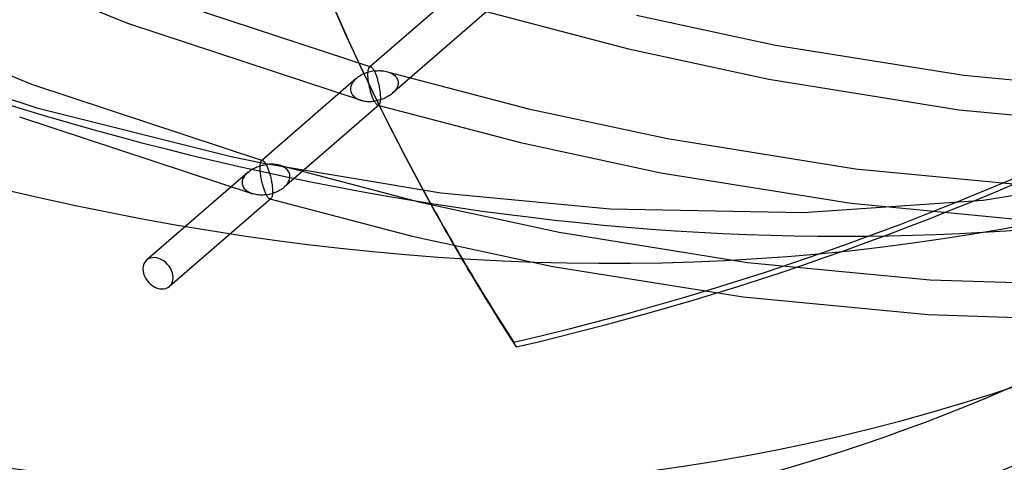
# Model space of a CAD drawing. Header units: millimetres. Extents: x -236 to 238, y -282 to 277.
# Tile 4 of 48: x -9 to 56, y -214 to -184. Entities that reach past the tile are written whole.
import ezdxf

# ---------------------------------------------------------------- set-up
doc = ezdxf.new("R2010")
doc.units = ezdxf.units.MM
doc.layers.add('HIDDEN', color=7, linetype='Continuous')
doc.layers.add('THICK', color=7, linetype='Continuous')

msp = doc.modelspace()

# ---------------------------------------------------------------- linework, layer by layer
at = {"layer": 'HIDDEN'}
for p, q in [((-17.724, -177.861), (-2.033, -184.267)), ((-23.976, -181.978), (-8.432, -188.325)), ((-1.234, -182.089), (14.165, -187.171)), ((20.401, -181.715), (14.08, -187.19)), ((21.922, -183.468), (15.597, -188.945)), ((21.836, -183.487), (31.322, -185.976)), ((31.864, -183.72), (41.113, -185.714)), ((-2.033, -184.267), (13.518, -189.399)), ((-21.395, -185.555), (-8.069, -189.897)), ((31.322, -185.976), (40.675, -187.992)), ((41.113, -185.714), (53.639, -187.72)), ((13.982, -187.496), (13.989, -187.427)), ((13.989, -187.427), (14, -187.367)), ((14, -187.367), (14.012, -187.316)), ((14.012, -187.316), (14.027, -187.272)), ((14.027, -187.272), (14.044, -187.237)), ((14.044, -187.237), (14.062, -187.209)), ((14.062, -187.209), (14.081, -187.189)), ((14.081, -187.189), (14.095, -187.179)), ((14.095, -187.179), (14.108, -187.172)), ((14.108, -187.172), (14.123, -187.168)), ((14.123, -187.168), (14.137, -187.167)), ((14.218, -187.474), (14.127, -187.494)), ((14.137, -187.167), (14.152, -187.168)), ((14.152, -187.168), (14.167, -187.172)), ((14.167, -187.172), (14.189, -187.181)), ((14.189, -187.181), (14.212, -187.194)), ((14.212, -187.194), (14.235, -187.212)), ((14.309, -187.456), (14.218, -187.474)), ((14.235, -187.212), (14.258, -187.234)), ((14.258, -187.234), (14.281, -187.26)), ((14.281, -187.26), (14.305, -187.29)), ((14.305, -187.29), (14.328, -187.323)), ((14.4, -187.443), (14.309, -187.456)), ((14.328, -187.323), (14.352, -187.359)), ((14.352, -187.359), (14.376, -187.399)), ((14.376, -187.399), (14.4, -187.443)), ((14.4, -187.443), (14.489, -187.432)), ((14.423, -187.487), (14.4, -187.443)), ((14.489, -187.432), (14.579, -187.425)), ((14.579, -187.425), (14.668, -187.421)), ((14.668, -187.421), (14.756, -187.42)), ((14.756, -187.42), (14.844, -187.423)), ((14.844, -187.423), (14.932, -187.429)), ((14.932, -187.429), (15.018, -187.439)), ((15.018, -187.439), (15.103, -187.452)), ((15.103, -187.452), (15.187, -187.469)), ((15.187, -187.469), (15.269, -187.49)), ((13.201, -187.951), (6.88, -193.425)), ((13.067, -188.083), (13.005, -188.157)), ((13.134, -188.012), (13.067, -188.083)), ((13.207, -187.946), (13.134, -188.012)), ((13.28, -187.887), (13.207, -187.946)), ((13.356, -187.832), (13.28, -187.887)), ((13.434, -187.78), (13.356, -187.832)), ((13.516, -187.732), (13.434, -187.78)), ((13.599, -187.688), (13.516, -187.732)), ((13.684, -187.647), (13.599, -187.688)), ((13.771, -187.61), (13.684, -187.647)), ((13.858, -187.576), (13.771, -187.61)), ((13.947, -187.545), (13.858, -187.576)), ((14.037, -187.518), (13.947, -187.545)), ((13.975, -187.655), (13.977, -187.572)), ((13.976, -187.728), (13.975, -187.655)), ((13.979, -187.804), (13.976, -187.728)), ((13.977, -187.572), (13.982, -187.496)), ((13.984, -187.883), (13.979, -187.804)), ((13.991, -187.963), (13.984, -187.883)), ((14, -188.044), (13.991, -187.963)), ((14.011, -188.125), (14, -188.044)), ((14.022, -188.206), (14.011, -188.125)), ((14.127, -187.494), (14.037, -187.518)), ((14.446, -187.534), (14.423, -187.487)), ((14.469, -187.584), (14.446, -187.534)), ((14.491, -187.637), (14.469, -187.584)), ((14.514, -187.693), (14.491, -187.637)), ((14.536, -187.752), (14.514, -187.693)), ((14.558, -187.813), (14.536, -187.752)), ((14.58, -187.876), (14.558, -187.813)), ((14.602, -187.943), (14.58, -187.876)), ((14.623, -188.012), (14.602, -187.943)), ((14.644, -188.083), (14.623, -188.012)), ((14.664, -188.157), (14.644, -188.083)), ((15.269, -187.49), (15.349, -187.515)), ((15.276, -187.492), (24.664, -189.955)), ((15.349, -187.515), (15.427, -187.543)), ((15.427, -187.543), (15.502, -187.577)), ((15.502, -187.577), (15.574, -187.614)), ((15.574, -187.614), (15.643, -187.656)), ((15.643, -187.656), (15.707, -187.703)), ((15.707, -187.703), (15.766, -187.754)), ((15.766, -187.754), (15.82, -187.81)), ((15.82, -187.81), (15.868, -187.871)), ((15.868, -187.871), (15.909, -187.937)), ((15.909, -187.937), (15.941, -188.006)), ((15.941, -188.006), (15.965, -188.079)), ((15.965, -188.079), (15.98, -188.156)), ((40.675, -187.992), (53.345, -190.022)), ((53.639, -187.72), (65.809, -188.887)), ((-8.432, -188.325), (6.965, -193.407)), ((12.821, -188.573), (12.815, -188.659)), ((12.815, -188.659), (12.82, -188.732)), ((12.82, -188.732), (12.832, -188.803)), ((12.838, -188.486), (12.821, -188.573)), ((12.866, -188.4), (12.838, -188.486)), ((12.904, -188.316), (12.866, -188.4)), ((12.95, -188.235), (12.904, -188.316)), ((13.005, -188.157), (12.95, -188.235)), ((14.036, -188.287), (14.022, -188.206)), ((14.05, -188.366), (14.036, -188.287)), ((14.065, -188.444), (14.05, -188.366)), ((14.081, -188.521), (14.065, -188.444)), ((14.099, -188.596), (14.081, -188.521)), ((14.116, -188.669), (14.099, -188.596)), ((14.135, -188.74), (14.116, -188.669)), ((14.154, -188.809), (14.135, -188.74)), ((14.684, -188.234), (14.664, -188.157)), ((14.703, -188.312), (14.684, -188.234)), ((14.721, -188.393), (14.703, -188.312)), ((14.738, -188.476), (14.721, -188.393)), ((14.755, -188.56), (14.738, -188.476)), ((14.77, -188.646), (14.755, -188.56)), ((14.783, -188.733), (14.77, -188.646)), ((14.795, -188.821), (14.783, -188.733)), ((15.776, -188.761), (15.719, -188.827)), ((15.828, -188.692), (15.776, -188.761)), ((15.873, -188.62), (15.828, -188.692)), ((15.912, -188.545), (15.873, -188.62)), ((15.943, -188.469), (15.912, -188.545)), ((15.966, -188.391), (15.943, -188.469)), ((15.98, -188.313), (15.966, -188.391)), ((15.98, -188.156), (15.985, -188.235)), ((15.985, -188.235), (15.98, -188.313)), ((12.832, -188.803), (12.853, -188.871)), ((12.853, -188.871), (12.881, -188.936)), ((12.881, -188.936), (12.917, -188.998)), ((12.917, -188.998), (12.958, -189.056)), ((12.958, -189.056), (13.005, -189.11)), ((13.005, -189.11), (13.058, -189.16)), ((13.058, -189.16), (13.114, -189.206)), ((13.114, -189.206), (13.175, -189.248)), ((13.175, -189.248), (13.239, -189.286)), ((13.239, -189.286), (13.306, -189.32)), ((13.306, -189.32), (13.376, -189.35)), ((13.376, -189.35), (13.448, -189.377)), ((13.448, -189.377), (13.524, -189.401)), ((13.524, -189.401), (13.602, -189.421)), ((13.602, -189.421), (13.684, -189.439)), ((13.684, -189.439), (13.767, -189.452)), ((14.174, -188.877), (14.154, -188.809)), ((14.194, -188.944), (14.174, -188.877)), ((14.215, -189.009), (14.194, -188.944)), ((14.237, -189.072), (14.215, -189.009)), ((14.259, -189.134), (14.237, -189.072)), ((14.282, -189.193), (14.259, -189.134)), ((14.305, -189.25), (14.282, -189.193)), ((14.329, -189.305), (14.305, -189.25)), ((14.352, -189.357), (14.329, -189.305)), ((14.376, -189.406), (14.352, -189.357)), ((14.4, -189.452), (14.376, -189.406)), ((14.495, -189.437), (14.4, -189.452)), ((14.591, -189.419), (14.495, -189.437)), ((14.686, -189.397), (14.591, -189.419)), ((14.78, -189.372), (14.686, -189.397)), ((14.872, -189.343), (14.78, -189.372)), ((14.805, -188.908), (14.795, -188.821)), ((14.813, -188.994), (14.805, -188.908)), ((14.82, -189.079), (14.813, -188.994)), ((14.814, -189.447), (14.82, -189.384)), ((14.823, -189.161), (14.82, -189.079)), ((14.82, -189.384), (14.823, -189.314)), ((14.825, -189.239), (14.823, -189.161)), ((14.823, -189.314), (14.825, -189.239)), ((14.963, -189.311), (14.872, -189.343)), ((15.051, -189.276), (14.963, -189.311)), ((15.137, -189.238), (15.051, -189.276)), ((15.22, -189.197), (15.137, -189.238)), ((15.3, -189.153), (15.22, -189.197)), ((15.377, -189.107), (15.3, -189.153)), ((15.452, -189.058), (15.377, -189.107)), ((15.523, -189.005), (15.452, -189.058)), ((15.592, -188.95), (15.523, -189.005)), ((15.658, -188.89), (15.592, -188.95)), ((15.719, -188.827), (15.658, -188.89)), ((-8.069, -189.897), (4.865, -193.144)), ((14.722, -189.703), (8.397, -195.18)), ((13.767, -189.452), (13.853, -189.463)), ((13.853, -189.463), (13.942, -189.47)), ((13.942, -189.47), (14.031, -189.473)), ((14.031, -189.473), (14.123, -189.473)), ((14.123, -189.473), (14.215, -189.47)), ((14.215, -189.47), (14.307, -189.462)), ((14.307, -189.462), (14.4, -189.452)), ((14.4, -189.452), (14.425, -189.496)), ((14.425, -189.496), (14.45, -189.537)), ((14.45, -189.537), (14.474, -189.574)), ((14.474, -189.574), (14.499, -189.608)), ((14.499, -189.608), (14.523, -189.637)), ((14.523, -189.637), (14.547, -189.663)), ((14.547, -189.663), (14.57, -189.684)), ((14.57, -189.684), (14.592, -189.701)), ((14.592, -189.701), (14.614, -189.713)), ((14.614, -189.713), (14.635, -189.722)), ((14.635, -189.722), (14.65, -189.725)), ((14.636, -189.722), (24.122, -192.211)), ((14.65, -189.725), (14.665, -189.726)), ((14.665, -189.726), (14.679, -189.724)), ((14.679, -189.724), (14.693, -189.72)), ((14.693, -189.72), (14.707, -189.714)), ((14.707, -189.714), (14.72, -189.704)), ((14.72, -189.704), (14.738, -189.686)), ((14.738, -189.686), (14.754, -189.662)), ((14.754, -189.662), (14.769, -189.632)), ((14.769, -189.632), (14.783, -189.596)), ((14.783, -189.596), (14.795, -189.553)), ((14.795, -189.553), (14.806, -189.503)), ((14.806, -189.503), (14.814, -189.447)), ((24.664, -189.955), (33.913, -191.949)), ((53.345, -190.022), (65.662, -191.203)), ((-9.233, -190.502), (6.318, -195.635)), ((33.913, -191.949), (46.439, -193.956)), ((24.122, -192.211), (33.475, -194.227)), ((4.865, -193.144), (7.031, -193.593)), ((6.206, -194.033), (6.278, -193.989)), ((6.278, -193.989), (6.352, -193.948)), ((6.352, -193.948), (6.429, -193.908)), ((6.429, -193.908), (6.508, -193.872)), ((6.508, -193.872), (6.589, -193.838)), ((6.589, -193.838), (6.673, -193.806)), ((6.673, -193.806), (6.758, -193.777)), ((6.758, -193.777), (6.845, -193.751)), ((6.777, -193.815), (6.775, -193.89)), ((6.775, -193.89), (6.776, -193.967)), ((6.776, -193.967), (6.78, -194.048)), ((6.781, -193.746), (6.777, -193.815)), ((6.787, -193.683), (6.781, -193.746)), ((6.795, -193.626), (6.787, -193.683)), ((6.806, -193.576), (6.795, -193.626)), ((6.818, -193.533), (6.806, -193.576)), ((6.832, -193.496), (6.818, -193.533)), ((6.847, -193.466), (6.832, -193.496)), ((6.845, -193.751), (6.933, -193.728)), ((6.864, -193.442), (6.847, -193.466)), ((6.881, -193.424), (6.864, -193.442)), ((6.894, -193.415), (6.881, -193.424)), ((6.908, -193.408), (6.894, -193.415)), ((6.922, -193.404), (6.908, -193.408)), ((6.937, -193.402), (6.922, -193.404)), ((6.933, -193.728), (7.022, -193.708)), ((6.951, -193.404), (6.937, -193.402)), ((6.967, -193.407), (6.951, -193.404)), ((6.988, -193.415), (6.967, -193.407)), ((7.009, -193.428), (6.988, -193.415)), ((7.032, -193.445), (7.009, -193.428)), ((7.022, -193.708), (7.111, -193.692)), ((7.031, -193.593), (18.828, -195.554)), ((7.055, -193.466), (7.032, -193.445)), ((7.078, -193.492), (7.055, -193.466)), ((7.102, -193.521), (7.078, -193.492)), ((7.126, -193.555), (7.102, -193.521)), ((7.111, -193.692), (7.2, -193.678)), ((7.151, -193.592), (7.126, -193.555)), ((7.175, -193.633), (7.151, -193.592)), ((7.2, -193.678), (7.175, -193.633)), ((7.292, -193.667), (7.2, -193.678)), ((7.2, -193.678), (7.224, -193.724)), ((7.224, -193.724), (7.247, -193.773)), ((7.247, -193.773), (7.271, -193.825)), ((7.271, -193.825), (7.294, -193.88)), ((7.384, -193.66), (7.292, -193.667)), ((7.294, -193.88), (7.317, -193.937)), ((7.317, -193.937), (7.34, -193.996)), ((7.34, -193.996), (7.362, -194.058)), ((7.475, -193.656), (7.384, -193.66)), ((7.566, -193.656), (7.475, -193.656)), ((7.655, -193.659), (7.566, -193.656)), ((7.743, -193.666), (7.655, -193.659)), ((7.829, -193.676), (7.743, -193.666)), ((7.912, -193.689), (7.829, -193.676)), ((7.993, -193.706), (7.912, -193.689)), ((8.071, -193.726), (7.993, -193.706)), ((8.147, -193.749), (8.071, -193.726)), ((8.076, -193.727), (17.463, -196.19)), ((8.22, -193.776), (8.147, -193.749)), ((8.29, -193.806), (8.22, -193.776)), ((8.358, -193.841), (8.29, -193.806)), ((8.423, -193.879), (8.358, -193.841)), ((8.484, -193.92), (8.423, -193.879)), ((8.541, -193.966), (8.484, -193.92)), ((8.594, -194.017), (8.541, -193.966)), ((8.641, -194.071), (8.594, -194.017)), ((46.439, -193.956), (58.609, -195.123)), ((6.001, -194.186), (-0.759, -200.041)), ((5.634, -194.739), (5.656, -194.661)), ((5.656, -194.661), (5.687, -194.585)), ((5.687, -194.585), (5.726, -194.511)), ((5.726, -194.511), (5.771, -194.439)), ((5.771, -194.439), (5.823, -194.37)), ((5.823, -194.37), (5.88, -194.304)), ((5.88, -194.304), (5.941, -194.241)), ((5.941, -194.241), (6.007, -194.181)), ((6.007, -194.181), (6.071, -194.129)), ((6.071, -194.129), (6.137, -194.08)), ((6.137, -194.08), (6.206, -194.033)), ((6.78, -194.048), (6.786, -194.131)), ((6.786, -194.131), (6.793, -194.216)), ((6.793, -194.216), (6.803, -194.301)), ((6.803, -194.301), (6.814, -194.387)), ((6.814, -194.387), (6.827, -194.473)), ((6.827, -194.473), (6.842, -194.557)), ((6.842, -194.557), (6.857, -194.64)), ((6.857, -194.64), (6.874, -194.722)), ((7.362, -194.058), (7.383, -194.121)), ((7.383, -194.121), (7.404, -194.186)), ((7.404, -194.186), (7.425, -194.253)), ((7.425, -194.253), (7.445, -194.321)), ((7.445, -194.321), (7.464, -194.39)), ((7.464, -194.39), (7.482, -194.461)), ((7.482, -194.461), (7.5, -194.534)), ((7.5, -194.534), (7.517, -194.609)), ((7.517, -194.609), (7.533, -194.686)), ((7.533, -194.686), (7.549, -194.764)), ((8.683, -194.129), (8.641, -194.071)), ((8.719, -194.191), (8.683, -194.129)), ((8.747, -194.257), (8.719, -194.191)), ((8.733, -194.73), (8.761, -194.644)), ((8.768, -194.325), (8.747, -194.257)), ((8.761, -194.644), (8.779, -194.557)), ((8.78, -194.397), (8.768, -194.325)), ((8.779, -194.557), (8.785, -194.47)), ((8.785, -194.47), (8.78, -194.397)), ((33.475, -194.227), (46.145, -196.257)), ((54.938, -196.039), (65.336, -194.42)), ((5.615, -194.895), (5.62, -194.817)), ((5.62, -194.973), (5.615, -194.895)), ((5.62, -194.817), (5.634, -194.739)), ((5.635, -195.049), (5.62, -194.973)), ((5.659, -195.121), (5.635, -195.049)), ((5.691, -195.19), (5.659, -195.121)), ((5.731, -195.255), (5.691, -195.19)), ((5.778, -195.316), (5.731, -195.255)), ((5.832, -195.371), (5.778, -195.316)), ((6.874, -194.722), (6.892, -194.802)), ((6.892, -194.802), (6.91, -194.88)), ((6.91, -194.88), (6.93, -194.955)), ((6.93, -194.955), (6.949, -195.029)), ((6.949, -195.029), (6.97, -195.1)), ((6.97, -195.1), (6.991, -195.169)), ((6.991, -195.169), (7.012, -195.235)), ((7.012, -195.235), (7.034, -195.3)), ((7.034, -195.3), (7.057, -195.363)), ((7.549, -194.764), (7.563, -194.843)), ((7.563, -194.843), (7.576, -194.924)), ((7.576, -194.924), (7.588, -195.005)), ((7.588, -195.005), (7.599, -195.086)), ((7.599, -195.086), (7.608, -195.167)), ((7.608, -195.167), (7.615, -195.247)), ((7.615, -195.247), (7.62, -195.326)), ((7.62, -195.326), (7.623, -195.402)), ((8.171, -195.346), (8.248, -195.296)), ((8.248, -195.296), (8.321, -195.242)), ((8.321, -195.242), (8.392, -195.185)), ((8.392, -195.185), (8.465, -195.118)), ((8.465, -195.118), (8.532, -195.048)), ((8.532, -195.048), (8.594, -194.973)), ((8.594, -194.973), (8.649, -194.895)), ((8.649, -194.895), (8.695, -194.814)), ((8.695, -194.814), (8.733, -194.73)), ((7.522, -195.938), (0.759, -201.795)), ((5.891, -195.423), (5.832, -195.371)), ((5.954, -195.469), (5.891, -195.423)), ((6.022, -195.511), (5.954, -195.469)), ((6.094, -195.549), (6.022, -195.511)), ((6.168, -195.582), (6.094, -195.549)), ((6.246, -195.612), (6.168, -195.582)), ((6.326, -195.637), (6.246, -195.612)), ((6.414, -195.659), (6.326, -195.637)), ((6.505, -195.678), (6.414, -195.659)), ((6.599, -195.692), (6.505, -195.678)), ((6.695, -195.702), (6.599, -195.692)), ((6.793, -195.708), (6.695, -195.702)), ((6.893, -195.709), (6.793, -195.708)), ((6.994, -195.706), (6.893, -195.709)), ((7.097, -195.699), (6.994, -195.706)), ((7.057, -195.363), (7.08, -195.424)), ((7.08, -195.424), (7.103, -195.482)), ((7.2, -195.687), (7.097, -195.699)), ((7.103, -195.482), (7.127, -195.537)), ((7.127, -195.537), (7.151, -195.59)), ((7.151, -195.59), (7.176, -195.64)), ((7.176, -195.64), (7.2, -195.687)), ((7.2, -195.687), (7.295, -195.673)), ((7.228, -195.736), (7.2, -195.687)), ((7.255, -195.781), (7.228, -195.736)), ((7.282, -195.821), (7.255, -195.781)), ((7.309, -195.856), (7.282, -195.821)), ((7.295, -195.673), (7.39, -195.655)), ((7.335, -195.887), (7.309, -195.856)), ((7.361, -195.912), (7.335, -195.887)), ((7.386, -195.932), (7.361, -195.912)), ((7.411, -195.947), (7.386, -195.932)), ((7.39, -195.655), (7.483, -195.633)), ((7.434, -195.957), (7.411, -195.947)), ((7.45, -195.96), (7.434, -195.957)), ((7.436, -195.957), (16.922, -198.446)), ((7.464, -195.961), (7.45, -195.96)), ((7.479, -195.96), (7.464, -195.961)), ((7.493, -195.956), (7.479, -195.96)), ((7.483, -195.633), (7.576, -195.608)), ((7.507, -195.949), (7.493, -195.956)), ((7.52, -195.94), (7.507, -195.949)), ((7.54, -195.919), (7.52, -195.94)), ((7.558, -195.892), (7.54, -195.919)), ((7.574, -195.856), (7.558, -195.892)), ((7.589, -195.813), (7.574, -195.856)), ((7.576, -195.608), (7.667, -195.58)), ((7.601, -195.761), (7.589, -195.813)), ((7.611, -195.702), (7.601, -195.761)), ((7.619, -195.634), (7.611, -195.702)), ((7.623, -195.558), (7.619, -195.634)), ((7.623, -195.402), (7.625, -195.475)), ((7.625, -195.475), (7.623, -195.558)), ((7.667, -195.58), (7.756, -195.549)), ((7.756, -195.549), (7.844, -195.515)), ((7.844, -195.515), (7.929, -195.477)), ((7.929, -195.477), (8.012, -195.437)), ((8.012, -195.437), (8.092, -195.393)), ((8.092, -195.393), (8.171, -195.346)), ((18.828, -195.554), (30.092, -196.635)), ((17.463, -196.19), (26.713, -198.184)), ((30.092, -196.635), (42.956, -196.866)), ((42.956, -196.866), (54.938, -196.039)), ((46.145, -196.257), (58.462, -197.438)), ((16.922, -198.446), (26.275, -200.463)), ((26.713, -198.184), (39.239, -200.191)), ((26.275, -200.463), (38.945, -202.492)), ((39.239, -200.191), (51.409, -201.358)), ((51.409, -201.358), (63.178, -201.726)), ((38.945, -202.492), (51.262, -203.673)), ((51.262, -203.673), (63.182, -204.046)), ((23.844, -205.828), (23.686, -205.513))]:
    msp.add_line(p, q, dxfattribs=at)
for centre, major_axis, ratio, start_param, end_param in [((-6, -5.196), (140.353, -162.066), 0.75, -1.432779, -0.298394), ((-19.229, -16.427), (-175.267, -87.735), 0.988622, 1.332501, 1.960819), ((-18.9, -16.368), (-133.549, 154.21), 0.75, 2.284521, 3.087049), ((-36.45, -31.567), (-133.549, 154.21), 0.75, 2.284521, 3.141593), ((158.203, -118.919), (-143.075, -71.621), 0.988622, -0.000001, 0.075864), ((0, -200.918), (0.759, -0.877), 0.75, 0.713724, 3.141552), ((0, -200.918), (0.759, -0.877), 0.75, 3.141552, 3.855317), ((0, -200.918), (0.759, -0.877), 0.75, -2.427868, -0.000041), ((0, -200.918), (0.759, -0.877), 0.75, -0.000041, 0.713724), ((158.203, -118.919), (-143.075, -71.621), 0.988622, 0.075864, 0.109081)]:
    msp.add_ellipse(centre, major_axis=major_axis, ratio=ratio, start_param=start_param, end_param=end_param, dxfattribs=at)
at = {"layer": 'THICK'}
msp.add_line((15.127, -190.54), (15.285, -190.855), dxfattribs=at)
for centre, major_axis, ratio, start_param, end_param in [((-45, -38.971), (-134.204, 154.965), 0.75, -3.075224, -0.857072), ((-45, -38.971), (130.931, -151.186), 0.75, -2.427868, 0), ((158.203, -118.919), (-143.075, -71.621), 0.988622, -0.49019, -0.000001), ((158.36, -119.234), (143.075, 71.621), 0.988622, 2.651403, 3.141592), ((-19.071, -16.742), (175.267, 87.735), 0.988622, -1.809092, -1.313245), ((-45, -38.971), (-134.204, 154.965), 0.75, 2.284521, 3.207961), ((158.36, -119.234), (143.075, 71.621), 0.988622, 3.141592, 3.217456), ((158.36, -119.234), (143.075, 71.621), 0.988622, -3.065729, -3.032511)]:
    msp.add_ellipse(centre, major_axis=major_axis, ratio=ratio, start_param=start_param, end_param=end_param, dxfattribs=at)

doc.saveas('drawing.dxf')
